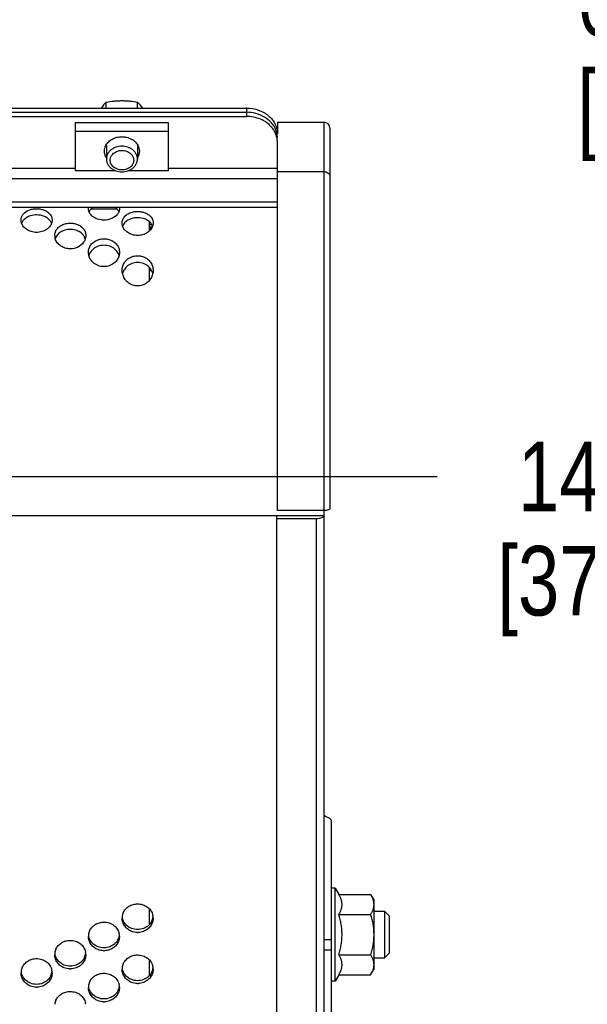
# Model space of a CAD drawing. Header units: inches. Extents: x 0 to 34, y 0 to 22.
# Tile 50 of 175: x 15.8 to 16.9, y 5.9 to 7.9. Entities that reach past the tile are written whole.
import ezdxf

# ---------------------------------------------------------------- set-up
doc = ezdxf.new("R2010")
doc.units = ezdxf.units.IN
doc.header["$LTSCALE"] = 1.87
doc.header["$MEASUREMENT"] = 0
doc.layers.get('0').update_dxf_attribs({"linetype": 'CONTINUOUS'})
for name, color, linetype in [('02___PRT_ALL_AXES', 7, 'CONTINUOUS'), ('3_ALL_AXES', 7, 'CONTINUOUS'), ('7_ALL_FEATURES', 7, 'CONTINUOUS'), ('94_3D_NOTES', 7, 'CONTINUOUS'), ('LAYER_FEATURE', 7, 'CONTINUOUS')]:
    doc.layers.add(name, color=color, linetype=linetype)
doc.styles.get("Standard").update_dxf_attribs({"font": 'txt', "width": 0.8})
doc.dimstyles.new('DIMSTYLE_2', dxfattribs={"dimtxt": 0.14, "dimasz": 0.156, "dimexe": 0.125, "dimexo": 0.0625, "dimgap": 0.07, "dimtad": 0, "dimtih": 1, "dimtoh": 1, "dimlfac": 4, "dimzin": 4, "dimdsep": 46, "dimtxsty": 'Standard', "dimblk": '_FILLED', "dimblk1": '_FILLED', "dimblk2": '_FILLED', "dimcen": 0.09, "dimadec": 0, "dimazin": 0, "dimtp": 0.001, "dimtm": 0.001, "dimtfac": 1, "dimtofl": 0, "dimtmove": 0, "dimatfit": 3, "dimldrblk": '_FILLED', "dimfxl": 0, "dimtolj": 1, "dimtzin": 4, "dimarcsym": 0})
doc.dimstyles.get("Standard").update_dxf_attribs({"dimtxt": 0.14, "dimasz": 0.156, "dimexe": 0.125, "dimexo": 0.0625, "dimgap": 0.09, "dimtad": 0, "dimtih": 1, "dimtoh": 1, "dimdec": 3, "dimzin": 4, "dimdsep": 46, "dimtxsty": 'Standard', "dimblk": '_FILLED', "dimblk1": '_FILLED', "dimblk2": '_FILLED', "dimcen": 0.09, "dimadec": 0, "dimazin": 0, "dimtol": 1, "dimtp": 0.001, "dimtm": 0.001, "dimtfac": 1, "dimtdec": 3, "dimtofl": 0, "dimtmove": 0, "dimatfit": 3, "dimldrblk": '_FILLED', "dimfxl": 0, "dimtolj": 1, "dimtzin": 4, "dimarcsym": 0})

# ---------------------------------------------------------------- blocks, each defined once
blk = doc.blocks.new('_FILLED')
at = {"color": 0, "linetype": 'ByBlock'}
blk.add_solid([(0, 0), (-1, 0.2), (-1, -0.2)], dxfattribs=at)
blk = doc.blocks.new('*D9')
at = {"color": 2, "linetype": 'Continuous'}
for p, q in [((15.5478, 8.8144), (15.5478, 7.8131)), ((14.0482, 7.9381), (14.798, 7.9381)), ((15.5478, 7.9381), (14.798, 7.9381)), ((14.798, 7.9381), (16.8126, 7.9381))]:
    blk.add_line(p, q, dxfattribs=at)
at = {"color": 2, "linetype": 'Continuous', "xscale": 0.156, "yscale": 0.156, "zscale": 0.156, "rotation": 180}
blk.add_blockref('_FILLED', (14.0482, 7.9381), dxfattribs=at)
at = {"color": 2, "linetype": 'Continuous', "xscale": 0.156, "yscale": 0.156, "zscale": 0.156}
blk.add_blockref('_FILLED', (15.5478, 7.9381), dxfattribs=at)
at = {"color": 2, "linetype": 'Continuous', "insert": (16.8826, 8.0081), "char_height": 0.14, "width": 0.784, "attachment_point": 1, "line_spacing_factor": 0.9}
blk.add_mtext('6.00\\P[152,4]', dxfattribs=at)
blk = doc.blocks.new('*D10')
at = {"color": 6, "linetype": 'Continuous'}
for p, q in [((17.7062, 4.5795), (17.7062, 7.1058)), ((14.0482, 6.9808), (16.6005, 6.9808)), ((17.7062, 6.9808), (17.5245, 6.9808))]:
    blk.add_line(p, q, dxfattribs=at)
at = {"color": 6, "linetype": 'Continuous', "xscale": 0.156, "yscale": 0.156, "zscale": 0.156, "rotation": 180}
blk.add_blockref('_FILLED', (14.0482, 6.9808), dxfattribs=at)
at = {"color": 6, "linetype": 'Continuous', "xscale": 0.156, "yscale": 0.156, "zscale": 0.156}
blk.add_blockref('_FILLED', (17.7062, 6.9808), dxfattribs=at)
at = {"color": 6, "linetype": 'Continuous', "insert": (16.9505, 7.0508), "char_height": 0.14, "width": 0.784, "attachment_point": 2, "line_spacing_factor": 0.9}
blk.add_mtext('14.63\\P[371,7]', dxfattribs=at)

msp = doc.modelspace()

# ---------------------------------------------------------------- linework, layer by layer
at = {"color": 7, "linetype": 'Continuous'}
for p, q in [((15.872616, 7.692603), (15.872616, 7.59648)), ((16.060116, 7.692603), (15.872616, 7.692603)), ((16.060116, 7.59648), (16.060116, 7.692603)), ((16.060116, 7.675024), (15.872616, 7.675024)), ((15.872616, 7.59648), (15.95343, 7.59648)), ((15.979302, 7.59648), (16.060116, 7.59648)), ((15.653515, 6.901954), (16.277967, 6.901954))]:
    msp.add_line(p, q, dxfattribs=at)
msp.add_arc((15.958928, 7.637261), 0.028045, 208.693086, 216.297528, dxfattribs=at)
for points, knots in [([(15.934327, 7.647707), (15.93574, 7.650293), (15.939537, 7.655156), (15.947231, 7.660609), (15.956415, 7.66403), (15.963034, 7.664818), (15.966366, 7.664818)], [0, 0, 0, 0, 0.23293485, 0.47880286, 0.73658904, 1, 1, 1, 1]), ([(15.966366, 7.664818), (15.969698, 7.664818), (15.976317, 7.66403), (15.985501, 7.660609), (15.993195, 7.655156), (15.996992, 7.650293), (15.998405, 7.647707)], [0, 0, 0, 0, 0.26341096, 0.52119714, 0.76706515, 1, 1, 1, 1]), ([(15.931213, 7.635752), (15.931213, 7.637807), (15.931746, 7.641976), (15.933322, 7.645868), (15.934327, 7.647707)], [0, 0, 0, 0, 0.49508453, 1, 1, 1, 1]), ([(15.934327, 7.623796), (15.933322, 7.625636), (15.931746, 7.629527), (15.931213, 7.633697), (15.931213, 7.635752)], [0, 0, 0, 0, 0.50491547, 1, 1, 1, 1]), ([(15.998405, 7.647707), (15.99941, 7.645868), (16.000985, 7.641976), (16.001519, 7.637807), (16.001519, 7.635752)], [0, 0, 0, 0, 0.50491547, 1, 1, 1, 1]), ([(16.001519, 7.635752), (16.001519, 7.633697), (16.000985, 7.629527), (15.99941, 7.625636), (15.998405, 7.623796)], [0, 0, 0, 0, 0.49508453, 1, 1, 1, 1])]:
    msp.add_open_spline(points, degree=3, knots=knots, dxfattribs=at)
at = {"layer": '02___PRT_ALL_AXES', "color": 7, "linetype": 'Continuous'}
msp.add_line((16.021224, 7.488225), (16.025922, 7.488225), dxfattribs=at)
at = {"layer": '3_ALL_AXES', "color": 7, "linetype": 'Continuous'}
for p, q in [((15.934792, 7.722417), (15.934792, 7.734655)), ((15.99794, 7.722417), (15.99794, 7.734655)), ((15.935116, 7.647413), (15.935116, 7.619905)), ((15.997616, 7.647413), (15.997616, 7.619905)), ((16.395467, 6.151986), (16.387967, 6.151986)), ((16.395467, 5.964486), (16.395467, 6.151986)), ((16.395467, 6.151986), (16.402927, 6.139065)), ((16.402927, 6.139065), (16.466715, 6.139065)), ((16.466715, 6.139065), (16.472967, 6.128236)), ((16.472967, 6.128235), (16.472967, 5.988236)), ((16.402927, 6.09865), (16.466715, 6.09865)), ((16.472967, 6.105111), (16.494842, 6.105111)), ((16.402927, 6.017821), (16.466715, 6.017821)), ((16.472967, 6.011361), (16.494842, 6.011361)), ((16.466715, 5.977407), (16.472967, 5.988236)), ((16.402927, 5.977407), (16.395467, 5.964486)), ((16.402927, 5.977407), (16.466715, 5.977407)), ((16.395467, 5.964486), (16.387967, 5.964486))]:
    msp.add_line(p, q, dxfattribs=at)
for centre, radius, start, end in [((16.082123, 7.601368), 0.198675, 137.865235, 142.45557), ((15.850608, 7.601368), 0.198675, 37.544645, 42.134766), ((15.918937, 7.505264), 0.020533, 140.050746, 141.935697), ((15.853236, 7.465789), 0.022018, 180.052874, 192.189477), ((15.854139, 7.46598), 0.022941, 192.178533, 197.311471), ((16.000188, 7.381948), 0.029033, 24.202117, 47.826435), ((15.998217, 7.39602), 0.031533, 193.377715, 203.932275), ((15.995636, 7.382035), 0.028897, 155.982092, 166.137937), ((15.997719, 7.39602), 0.031531, 336.15889, 346.574001), ((16.000293, 7.382033), 0.028902, 13.810666, 24.13347), ((15.993212, 6.09132), 0.026495, 173.600346, 179.988185), ((15.993836, 6.091229), 0.027126, 155.794066, 173.557817), ((16.002098, 6.097229), 0.027126, 335.794066, 353.557817), ((16.002338, 6.091276), 0.026881, 6.400399, 12.256382), ((16.002722, 6.09132), 0.026495, 0.011815, 6.399654), ((15.925462, 6.054572), 0.026495, 173.600346, 179.988185), ((15.926086, 6.054482), 0.027126, 155.794066, 173.557817), ((15.934348, 6.060481), 0.027126, 335.794066, 353.557817), ((15.934588, 6.054529), 0.026881, 6.400399, 12.256382), ((15.934972, 6.054572), 0.026495, 0.011815, 6.399654), ((15.997966, 6.095735), 0.033222, 268.209982, 271.790018), ((15.858336, 6.017734), 0.027126, 155.794066, 173.557817), ((15.857712, 6.017824), 0.026495, 173.600346, 179.988185), ((15.866598, 6.023733), 0.027126, 335.794066, 353.557817), ((15.866838, 6.017781), 0.026881, 6.400399, 12.256382), ((15.867222, 6.017824), 0.026495, 0.011815, 6.399654), ((15.930216, 6.058987), 0.033222, 268.209982, 271.790018), ((15.790586, 5.980986), 0.027126, 155.794066, 173.557817), ((15.862466, 6.022239), 0.033222, 268.209982, 271.790018), ((15.993212, 5.988426), 0.026495, 173.600346, 179.988185), ((15.993836, 5.988336), 0.027126, 155.794066, 173.557817), ((16.002098, 5.994335), 0.027126, 335.794066, 353.557817), ((16.002338, 5.988383), 0.026881, 6.400399, 12.256382), ((16.002722, 5.988426), 0.026495, 0.011815, 6.399654), ((15.789962, 5.981077), 0.026495, 173.600346, 179.988185), ((15.798848, 5.986985), 0.027126, 335.794066, 353.557817), ((15.799088, 5.981033), 0.026881, 6.400399, 12.256382), ((15.799472, 5.981077), 0.026495, 0.011815, 6.399654), ((15.794718, 5.985492), 0.033222, 268.209982, 271.790018), ((15.925462, 5.951678), 0.026495, 173.600346, 179.988185), ((15.926086, 5.951588), 0.027126, 155.794066, 173.557817), ((15.934348, 5.957587), 0.027126, 335.794066, 353.557817), ((15.934588, 5.951635), 0.026881, 6.400399, 12.256382), ((15.934972, 5.951678), 0.026495, 0.011815, 6.399654), ((15.997968, 5.992841), 0.033222, 268.209982, 271.790018), ((15.858336, 5.91484), 0.027126, 155.794066, 173.557817), ((15.866838, 5.914887), 0.026881, 6.400399, 12.256382), ((15.930216, 5.956094), 0.033222, 268.209982, 271.790018)]:
    msp.add_arc(centre, radius, start, end, dxfattribs=at)
for points, knots in [([(15.934792, 7.734655), (15.939972, 7.735496), (15.947818, 7.736536), (15.958369, 7.737275), (15.963697, 7.737402), (15.966366, 7.737402)], [0, 0, 0, 0, 0.49630663, 0.74758295, 1, 1, 1, 1]), ([(15.966366, 7.737402), (15.969035, 7.737402), (15.974362, 7.737275), (15.984914, 7.736536), (15.992759, 7.735496), (15.99794, 7.734655)], [0, 0, 0, 0, 0.25241707, 0.50369339, 1, 1, 1, 1]), ([(15.966366, 7.645742), (15.964327, 7.645742), (15.960265, 7.645414), (15.954396, 7.643951), (15.948974, 7.64157), (15.944208, 7.638359), (15.940901, 7.635053), (15.938774, 7.632124), (15.937457, 7.629826), (15.936419, 7.627432), (15.935669, 7.624965), (15.935217, 7.622448), (15.935116, 7.620751), (15.935116, 7.619905)], [0, 0, 0, 0, 0.13626706, 0.27089924, 0.40248538, 0.52996925, 0.6528614, 0.71269995, 0.77152446, 0.82947229, 0.88672178, 0.94348565, 1, 1, 1, 1]), ([(15.966366, 7.597834), (15.964816, 7.597834), (15.96173, 7.598083), (15.957269, 7.599195), (15.953148, 7.601004), (15.949526, 7.603444), (15.947013, 7.605958), (15.945396, 7.608184), (15.944395, 7.60993), (15.943606, 7.611749), (15.943037, 7.613625), (15.942692, 7.615538), (15.942578, 7.61747), (15.942692, 7.619402), (15.943037, 7.621315), (15.943606, 7.62319), (15.944395, 7.625009), (15.945396, 7.626755), (15.947013, 7.628982), (15.949526, 7.631495), (15.953148, 7.633935), (15.957269, 7.635744), (15.96173, 7.636856), (15.964816, 7.637105), (15.966366, 7.637105)], [0, 0, 0, 0, 0.06813265, 0.13544985, 0.20124285, 0.26498462, 0.32643061, 0.35635015, 0.38576216, 0.41473622, 0.44336089, 0.47174283, 0.5, 0.52825717, 0.55663911, 0.58526378, 0.61423784, 0.64364985, 0.67356939, 0.73501538, 0.79875715, 0.86455015, 0.93186735, 1, 1, 1, 1]), ([(15.997616, 7.619905), (15.997616, 7.620751), (15.997515, 7.622448), (15.997062, 7.624965), (15.996313, 7.627432), (15.995275, 7.629826), (15.993958, 7.632124), (15.99183, 7.635053), (15.988524, 7.638359), (15.983757, 7.64157), (15.978335, 7.643951), (15.972466, 7.645414), (15.968405, 7.645742), (15.966366, 7.645742)], [0, 0, 0, 0, 0.05651435, 0.11327822, 0.17052771, 0.22847554, 0.28730005, 0.3471386, 0.47003075, 0.59751462, 0.72910076, 0.86373294, 1, 1, 1, 1]), ([(15.966366, 7.637105), (15.967915, 7.637105), (15.971002, 7.636856), (15.975463, 7.635744), (15.979583, 7.633935), (15.983206, 7.631495), (15.985719, 7.628982), (15.987336, 7.626755), (15.988336, 7.625009), (15.989126, 7.62319), (15.989695, 7.621315), (15.990039, 7.619402), (15.990154, 7.61747), (15.990039, 7.615538), (15.989695, 7.613625), (15.989126, 7.611749), (15.988336, 7.60993), (15.987336, 7.608184), (15.985719, 7.605958), (15.983206, 7.603444), (15.979583, 7.601004), (15.975463, 7.599195), (15.971002, 7.598083), (15.967915, 7.597834), (15.966366, 7.597834)], [0, 0, 0, 0, 0.06813265, 0.13544985, 0.20124285, 0.26498462, 0.32643061, 0.35635015, 0.38576216, 0.41473622, 0.44336089, 0.47174283, 0.5, 0.52825717, 0.55663911, 0.58526378, 0.61423784, 0.64364985, 0.67356939, 0.73501538, 0.79875715, 0.86455015, 0.93186735, 1, 1, 1, 1]), ([(15.935116, 7.619905), (15.935116, 7.61906), (15.935217, 7.617363), (15.935669, 7.614846), (15.936419, 7.612379), (15.937457, 7.609985), (15.938774, 7.607687), (15.940901, 7.604758), (15.944208, 7.601451), (15.948974, 7.59824), (15.954396, 7.59586), (15.960265, 7.594397), (15.964327, 7.594069), (15.966366, 7.594069)], [0, 0, 0, 0, 0.05651435, 0.11327822, 0.17052771, 0.22847554, 0.28730005, 0.3471386, 0.47003075, 0.59751462, 0.72910076, 0.86373294, 1, 1, 1, 1]), ([(15.966366, 7.594069), (15.968405, 7.594069), (15.972466, 7.594397), (15.978335, 7.59586), (15.983757, 7.59824), (15.988524, 7.601451), (15.99183, 7.604758), (15.993958, 7.607687), (15.995275, 7.609985), (15.996313, 7.612379), (15.997062, 7.614846), (15.997515, 7.617363), (15.997616, 7.61906), (15.997616, 7.619905)], [0, 0, 0, 0, 0.13626706, 0.27089924, 0.40248538, 0.52996925, 0.6528614, 0.71269995, 0.77152446, 0.82947229, 0.88672178, 0.94348565, 1, 1, 1, 1]), ([(15.767718, 7.508613), (15.77062, 7.51229), (15.77702, 7.516595), (15.786653, 7.519383), (15.792006, 7.519886), (15.794717, 7.519886)], [0, 0, 0, 0, 0.46770109, 0.7293862, 1, 1, 1, 1]), ([(15.794717, 7.519886), (15.795615, 7.519886), (15.79918, 7.519774), (15.802733, 7.519227), (15.805316, 7.518559)], [0, 0, 0, 0, 0.25187566, 1, 1, 1, 1]), ([(15.805316, 7.518559), (15.808248, 7.517802), (15.813731, 7.515701), (15.820517, 7.510662), (15.824948, 7.504165), (15.825966, 7.499187), (15.825966, 7.496791)], [0, 0, 0, 0, 0.28237709, 0.54089321, 0.77655971, 1, 1, 1, 1]), ([(15.902771, 7.517923), (15.902507, 7.517585), (15.901515, 7.516233), (15.9007, 7.51475), (15.900222, 7.513599)], [0, 0, 0, 0, 0.25627184, 1, 1, 1, 1]), ([(15.908274, 7.522959), (15.907786, 7.52263), (15.905946, 7.521303), (15.904275, 7.519736), (15.903197, 7.518448)], [0, 0, 0, 0, 0.25951656, 1, 1, 1, 1]), ([(15.957286, 7.51839), (15.956933, 7.518814), (15.955399, 7.520517), (15.953609, 7.521981), (15.952169, 7.522953)], [0, 0, 0, 0, 0.24116062, 1, 1, 1, 1]), ([(15.960218, 7.513584), (15.960042, 7.514008), (15.959254, 7.515717), (15.958195, 7.517297), (15.957286, 7.51839)], [0, 0, 0, 0, 0.24409202, 1, 1, 1, 1]), ([(15.987417, 7.513057), (15.988267, 7.513279), (15.991732, 7.514059), (15.995295, 7.514392), (15.997967, 7.514392)], [0, 0, 0, 0, 0.24742585, 1, 1, 1, 1]), ([(15.997967, 7.514392), (15.998864, 7.514392), (16.002426, 7.514278), (16.005977, 7.513723), (16.008556, 7.513046)], [0, 0, 0, 0, 0.25182056, 1, 1, 1, 1]), ([(15.763468, 7.496795), (15.763468, 7.498876), (15.764221, 7.503156), (15.766377, 7.506913), (15.767718, 7.508613)], [0, 0, 0, 0, 0.49012261, 1, 1, 1, 1]), ([(15.764625, 7.4903), (15.764434, 7.490828), (15.763771, 7.492932), (15.763468, 7.495151), (15.763468, 7.496795)], [0, 0, 0, 0, 0.25461303, 1, 1, 1, 1]), ([(15.774746, 7.502042), (15.772425, 7.500633), (15.768298, 7.497322), (15.765494, 7.492783), (15.764628, 7.490451)], [0, 0, 0, 0, 0.52185926, 1, 1, 1, 1]), ([(15.794717, 7.50727), (15.792915, 7.50727), (15.786005, 7.50684), (15.779126, 7.504702), (15.774746, 7.502042)], [0, 0, 0, 0, 0.26011295, 1, 1, 1, 1]), ([(15.814777, 7.501988), (15.813361, 7.502855), (15.807126, 7.506), (15.800021, 7.50727), (15.794717, 7.50727)], [0, 0, 0, 0, 0.23843691, 1, 1, 1, 1]), ([(15.824818, 7.49042), (15.823959, 7.492743), (15.821179, 7.497268), (15.817082, 7.500578), (15.814777, 7.501988)], [0, 0, 0, 0, 0.47828016, 1, 1, 1, 1]), ([(15.825966, 7.496791), (15.825966, 7.496243), (15.825867, 7.494029), (15.825366, 7.491836), (15.824798, 7.490268)], [0, 0, 0, 0, 0.24709372, 1, 1, 1, 1]), ([(15.966718, 7.490925), (15.966718, 7.493358), (15.967732, 7.498403), (15.97216, 7.505011), (15.978962, 7.510146), (15.984472, 7.512287), (15.987417, 7.513057)], [0, 0, 0, 0, 0.22468927, 0.46089719, 0.71895256, 1, 1, 1, 1]), ([(15.978009, 7.496434), (15.975666, 7.494989), (15.971502, 7.491583), (15.968705, 7.48694), (15.967847, 7.484557)], [0, 0, 0, 0, 0.52089165, 1, 1, 1, 1]), ([(15.997967, 7.501742), (15.996166, 7.501742), (15.989252, 7.501305), (15.982375, 7.499127), (15.978009, 7.496434)], [0, 0, 0, 0, 0.25988419, 1, 1, 1, 1]), ([(16.018013, 7.496379), (16.0166, 7.497258), (16.010382, 7.500445), (16.003271, 7.501742), (15.997967, 7.501742)], [0, 0, 0, 0, 0.23883932, 1, 1, 1, 1]), ([(16.008556, 7.513046), (16.009412, 7.512822), (16.012697, 7.511838), (16.015854, 7.510398), (16.018019, 7.509061)], [0, 0, 0, 0, 0.25808447, 1, 1, 1, 1]), ([(16.028098, 7.484524), (16.027248, 7.486899), (16.024475, 7.491529), (16.020341, 7.494933), (16.018013, 7.496379)], [0, 0, 0, 0, 0.47924259, 1, 1, 1, 1]), ([(16.018019, 7.509061), (16.021302, 7.507034), (16.025658, 7.503019), (16.028715, 7.496211), (16.029216, 7.492663), (16.029216, 7.490921)], [0, 0, 0, 0, 0.52251894, 0.76408879, 1, 1, 1, 1]), ([(15.774776, 7.477947), (15.772433, 7.479506), (15.768308, 7.483119), (15.7655, 7.48787), (15.764625, 7.4903)], [0, 0, 0, 0, 0.52141318, 1, 1, 1, 1]), ([(15.794717, 7.472131), (15.791132, 7.472131), (15.784098, 7.473113), (15.777617, 7.476056), (15.774776, 7.477947)], [0, 0, 0, 0, 0.51222501, 1, 1, 1, 1]), ([(15.814596, 7.477905), (15.811759, 7.476027), (15.805297, 7.473106), (15.798288, 7.472131), (15.794717, 7.472131)], [0, 0, 0, 0, 0.48785783, 1, 1, 1, 1]), ([(15.824798, 7.490268), (15.823916, 7.487834), (15.821092, 7.483076), (15.816948, 7.479463), (15.814596, 7.477905)], [0, 0, 0, 0, 0.47852231, 1, 1, 1, 1]), ([(15.831218, 7.465769), (15.831218, 7.468347), (15.832203, 7.473653), (15.836571, 7.480707), (15.843386, 7.486252), (15.848978, 7.488582), (15.851962, 7.48941)], [0, 0, 0, 0, 0.22963745, 0.46800235, 0.72416808, 1, 1, 1, 1]), ([(15.862467, 7.478004), (15.858897, 7.478004), (15.851899, 7.477076), (15.845409, 7.474227), (15.842571, 7.472365)], [0, 0, 0, 0, 0.51263902, 1, 1, 1, 1]), ([(15.851962, 7.48941), (15.852807, 7.489645), (15.85625, 7.49047), (15.859805, 7.490824), (15.862467, 7.490824)], [0, 0, 0, 0, 0.24780219, 1, 1, 1, 1]), ([(15.862467, 7.490824), (15.86336, 7.490824), (15.86691, 7.490704), (15.870445, 7.490114), (15.873005, 7.489401)], [0, 0, 0, 0, 0.25159307, 1, 1, 1, 1]), ([(15.882443, 7.472312), (15.879599, 7.474191), (15.873085, 7.477068), (15.866054, 7.478004), (15.862467, 7.478004)], [0, 0, 0, 0, 0.48725558, 1, 1, 1, 1]), ([(15.873005, 7.489401), (15.875986, 7.48857), (15.88157, 7.486238), (15.888375, 7.480692), (15.892735, 7.473642), (15.893716, 7.46834), (15.893716, 7.465764)], [0, 0, 0, 0, 0.27582355, 0.53195941, 0.7703302, 1, 1, 1, 1]), ([(15.967845, 7.48441), (15.967659, 7.48494), (15.967012, 7.487054), (15.966718, 7.489277), (15.966718, 7.490925)], [0, 0, 0, 0, 0.25430301, 1, 1, 1, 1]), ([(15.978047, 7.471761), (15.97568, 7.473359), (15.971517, 7.477069), (15.968714, 7.481927), (15.967845, 7.48441)], [0, 0, 0, 0, 0.52056082, 1, 1, 1, 1]), ([(16.028078, 7.484377), (16.027203, 7.48189), (16.024383, 7.477026), (16.020203, 7.473317), (16.017826, 7.471721)], [0, 0, 0, 0, 0.4793805, 1, 1, 1, 1]), ([(16.029216, 7.490921), (16.029216, 7.490372), (16.02912, 7.488152), (16.028632, 7.485953), (16.028078, 7.484377)], [0, 0, 0, 0, 0.24728991, 1, 1, 1, 1]), ([(15.842571, 7.472365), (15.840133, 7.470765), (15.835824, 7.466958), (15.833064, 7.461878), (15.832236, 7.459283)], [0, 0, 0, 0, 0.51705139, 1, 1, 1, 1]), ([(15.862467, 7.439039), (15.858992, 7.439039), (15.852128, 7.440053), (15.843009, 7.444393), (15.836018, 7.450895), (15.833105, 7.456366), (15.832237, 7.459153)], [0, 0, 0, 0, 0.2699972, 0.52978267, 0.7732108, 1, 1, 1, 1]), ([(15.89271, 7.459245), (15.89189, 7.461834), (15.889151, 7.466902), (15.884868, 7.47071), (15.882443, 7.472312)], [0, 0, 0, 0, 0.48305788, 1, 1, 1, 1]), ([(15.892685, 7.459115), (15.892499, 7.458522), (15.891645, 7.456133), (15.890415, 7.453883), (15.889322, 7.452313)], [0, 0, 0, 0, 0.24531245, 1, 1, 1, 1]), ([(15.893716, 7.465764), (15.893716, 7.465207), (15.893629, 7.462959), (15.89319, 7.460728), (15.892685, 7.459115)], [0, 0, 0, 0, 0.24795574, 1, 1, 1, 1]), ([(15.898967, 7.43214), (15.898967, 7.434813), (15.899849, 7.440265), (15.903851, 7.447685), (15.910248, 7.453724), (15.915642, 7.456401), (15.918532, 7.457384)], [0, 0, 0, 0, 0.23582969, 0.47704533, 0.73073531, 1, 1, 1, 1]), ([(15.918532, 7.457384), (15.919461, 7.4577), (15.92326, 7.458811), (15.927241, 7.459296), (15.930217, 7.459296)], [0, 0, 0, 0, 0.24783154, 1, 1, 1, 1]), ([(15.930217, 7.459296), (15.931215, 7.459296), (15.935177, 7.459131), (15.939116, 7.458334), (15.941924, 7.457376)], [0, 0, 0, 0, 0.25164984, 1, 1, 1, 1]), ([(15.941924, 7.457376), (15.944811, 7.456392), (15.9502, 7.453714), (15.95659, 7.447676), (15.960586, 7.44026), (15.961467, 7.434812), (15.961467, 7.43214)], [0, 0, 0, 0, 0.26925241, 0.5229303, 0.76414938, 1, 1, 1, 1]), ([(15.997967, 7.465868), (15.994384, 7.465868), (15.987347, 7.466866), (15.98088, 7.46985), (15.978047, 7.471761)], [0, 0, 0, 0, 0.51182072, 1, 1, 1, 1]), ([(16.017826, 7.471721), (16.014999, 7.469822), (16.00855, 7.466859), (16.001537, 7.465868), (15.997967, 7.465868)], [0, 0, 0, 0, 0.48825528, 1, 1, 1, 1]), ([(15.889322, 7.452313), (15.886512, 7.448273), (15.878245, 7.441398), (15.86782, 7.439039), (15.862467, 7.439039)], [0, 0, 0, 0, 0.47900157, 1, 1, 1, 1]), ([(15.908374, 7.43855), (15.906344, 7.436831), (15.90281, 7.432884), (15.900604, 7.428058), (15.899912, 7.425599)], [0, 0, 0, 0, 0.51017358, 1, 1, 1, 1]), ([(15.930217, 7.446187), (15.926199, 7.446187), (15.918308, 7.444907), (15.911285, 7.441015), (15.908374, 7.43855)], [0, 0, 0, 0, 0.51305299, 1, 1, 1, 1]), ([(15.952073, 7.43854), (15.949162, 7.441007), (15.942135, 7.444905), (15.934238, 7.446187), (15.930217, 7.446187)], [0, 0, 0, 0, 0.48692296, 1, 1, 1, 1]), ([(15.960525, 7.425587), (15.959835, 7.428046), (15.957633, 7.432872), (15.954101, 7.43682), (15.952073, 7.43854)], [0, 0, 0, 0, 0.489843, 1, 1, 1, 1]), ([(15.899878, 7.42537), (15.899728, 7.425925), (15.899202, 7.428145), (15.898967, 7.430434), (15.898967, 7.43214)], [0, 0, 0, 0, 0.25226065, 1, 1, 1, 1]), ([(15.908567, 7.411448), (15.90647, 7.413342), (15.902853, 7.417627), (15.900584, 7.422763), (15.899878, 7.42537)], [0, 0, 0, 0, 0.51129966, 1, 1, 1, 1]), ([(15.960553, 7.425358), (15.959847, 7.422758), (15.957584, 7.417636), (15.95398, 7.41336), (15.95189, 7.411469)], [0, 0, 0, 0, 0.48872646, 1, 1, 1, 1]), ([(15.961467, 7.43214), (15.961467, 7.430431), (15.961231, 7.428138), (15.960704, 7.425914), (15.960553, 7.425358)], [0, 0, 0, 0, 0.74773472, 1, 1, 1, 1]), ([(15.966717, 7.395702), (15.966717, 7.398571), (15.967569, 7.404387), (15.971495, 7.412405), (15.977897, 7.419037), (15.983422, 7.422021), (15.986387, 7.423101)], [0, 0, 0, 0, 0.24018922, 0.48360188, 0.73577124, 1, 1, 1, 1]), ([(15.986387, 7.423101), (15.987305, 7.423436), (15.991057, 7.424612), (15.995013, 7.425134), (15.997967, 7.425134)], [0, 0, 0, 0, 0.24842817, 1, 1, 1, 1]), ([(15.997967, 7.425134), (15.998956, 7.425134), (16.002888, 7.424958), (16.006793, 7.424106), (16.00956, 7.423096)], [0, 0, 0, 0, 0.25128659, 1, 1, 1, 1]), ([(16.00956, 7.423096), (16.012524, 7.422015), (16.018045, 7.41903), (16.024443, 7.4124), (16.028365, 7.404385), (16.029217, 7.398571), (16.029217, 7.395703)], [0, 0, 0, 0, 0.26422442, 0.51638596, 0.75979697, 1, 1, 1, 1]), ([(15.930217, 7.403183), (15.92621, 7.403183), (15.918283, 7.404654), (15.911424, 7.408869), (15.908567, 7.411448)], [0, 0, 0, 0, 0.51009871, 1, 1, 1, 1]), ([(15.95189, 7.411469), (15.949032, 7.408884), (15.942167, 7.404658), (15.93423, 7.403183), (15.930217, 7.403183)], [0, 0, 0, 0, 0.48988171, 1, 1, 1, 1]), ([(15.967539, 7.388724), (15.967403, 7.389298), (15.966927, 7.391595), (15.966717, 7.393947), (15.966717, 7.395702)], [0, 0, 0, 0, 0.25158432, 1, 1, 1, 1]), ([(15.976259, 7.403469), (15.975503, 7.402783), (15.972683, 7.399943), (15.970455, 7.396517), (15.969241, 7.393796)], [0, 0, 0, 0, 0.25521836, 1, 1, 1, 1]), ([(15.997967, 7.411639), (15.993953, 7.411639), (15.986018, 7.410232), (15.979109, 7.406057), (15.976259, 7.403469)], [0, 0, 0, 0, 0.51045568, 1, 1, 1, 1]), ([(16.01968, 7.403465), (16.01683, 7.406054), (16.009919, 7.410231), (16.001982, 7.411639), (15.997967, 7.411639)], [0, 0, 0, 0, 0.48953428, 1, 1, 1, 1]), ([(16.029217, 7.395703), (16.029217, 7.393941), (16.029005, 7.39158), (16.028526, 7.389275), (16.028389, 7.388699)], [0, 0, 0, 0, 0.74840803, 1, 1, 1, 1]), ([(15.997967, 7.364276), (15.994838, 7.364276), (15.988599, 7.365272), (15.980277, 7.369418), (15.973665, 7.375558), (15.970559, 7.380603), (15.969395, 7.383229)], [0, 0, 0, 0, 0.25985844, 0.51474525, 0.76149126, 1, 1, 1, 1]), ([(16.02656, 7.383275), (16.025398, 7.380644), (16.022295, 7.375588), (16.015681, 7.369432), (16.007348, 7.365275), (16.001101, 7.364276), (15.997967, 7.364276)], [0, 0, 0, 0, 0.23848031, 0.48521676, 0.7401164, 1, 1, 1, 1]), ([(16.402927, 6.09865), (16.40386, 6.100265), (16.405572, 6.103515), (16.407267, 6.107748), (16.408248, 6.111164), (16.408781, 6.11372), (16.409106, 6.116286), (16.409216, 6.118857), (16.409106, 6.121429), (16.408781, 6.123995), (16.408248, 6.126551), (16.407267, 6.129967), (16.405572, 6.1342), (16.40386, 6.137449), (16.402927, 6.139065)], [0, 0, 0, 0, 0.13077257, 0.25715222, 0.31885622, 0.37973932, 0.44002649, 0.50000002, 0.55997356, 0.62026073, 0.68114384, 0.74284784, 0.86922749, 1, 1, 1, 1]), ([(16.466715, 6.139065), (16.467647, 6.137449), (16.46936, 6.1342), (16.471055, 6.129967), (16.472035, 6.126551), (16.472569, 6.123995), (16.472894, 6.121429), (16.472967, 6.119713), (16.472967, 6.118857)], [0, 0, 0, 0, 0.26154511, 0.51430475, 0.63771226, 0.75947724, 0.8800568, 1, 1, 1, 1]), ([(15.969096, 6.102351), (15.970278, 6.104982), (15.973533, 6.109952), (15.980438, 6.115682), (15.988819, 6.119307), (15.994917, 6.120138), (15.997967, 6.120138)], [0, 0, 0, 0, 0.24229205, 0.49020444, 0.74374268, 1, 1, 1, 1]), ([(15.997967, 6.120138), (16.001517, 6.120138), (16.008612, 6.119016), (16.018052, 6.114135), (16.025212, 6.106576), (16.027903, 6.100225), (16.028607, 6.096983)], [0, 0, 0, 0, 0.25789653, 0.51178362, 0.75891818, 1, 1, 1, 1]), ([(16.472967, 6.118857), (16.472967, 6.118002), (16.472894, 6.116286), (16.472569, 6.11372), (16.472035, 6.111164), (16.471055, 6.107748), (16.46936, 6.103515), (16.467647, 6.100265), (16.466715, 6.09865)], [0, 0, 0, 0, 0.1199432, 0.24052278, 0.36228776, 0.48569527, 0.7384549, 1, 1, 1, 1]), ([(15.986008, 6.064706), (15.983208, 6.065773), (15.977933, 6.068667), (15.971668, 6.075005), (15.967643, 6.082774), (15.966717, 6.088501), (15.966717, 6.091325)], [0, 0, 0, 0, 0.258048, 0.51018103, 0.75679831, 1, 1, 1, 1]), ([(15.97587, 6.076759), (15.973739, 6.078725), (15.97006, 6.083255), (15.96793, 6.0887), (15.967327, 6.091475)], [0, 0, 0, 0, 0.5051078, 1, 1, 1, 1]), ([(16.029217, 6.091325), (16.029217, 6.088501), (16.028291, 6.082774), (16.024266, 6.075005), (16.018001, 6.068667), (16.012726, 6.065773), (16.009926, 6.064706)], [0, 0, 0, 0, 0.24320169, 0.48981897, 0.741952, 1, 1, 1, 1]), ([(16.402927, 6.017821), (16.403875, 6.021106), (16.405612, 6.027723), (16.407615, 6.037789), (16.408887, 6.047977), (16.409325, 6.058236), (16.408887, 6.068494), (16.407615, 6.078682), (16.405612, 6.088748), (16.403875, 6.095365), (16.402927, 6.09865)], [0, 0, 0, 0, 0.12500588, 0.25000734, 0.37500505, 0.50000001, 0.62499497, 0.74999268, 0.87499413, 1, 1, 1, 1]), ([(16.466715, 6.09865), (16.467663, 6.095365), (16.4694, 6.088748), (16.471403, 6.078682), (16.472675, 6.068495), (16.472967, 6.061654), (16.472967, 6.058236)], [0, 0, 0, 0, 0.25001172, 0.50001501, 0.75000862, 1, 1, 1, 1]), ([(15.901346, 6.065604), (15.902528, 6.068234), (15.905783, 6.073204), (15.912688, 6.078934), (15.921069, 6.082559), (15.927167, 6.08339), (15.930217, 6.08339)], [0, 0, 0, 0, 0.24229205, 0.49020444, 0.74374268, 1, 1, 1, 1]), ([(15.930217, 6.08339), (15.933767, 6.08339), (15.940862, 6.082269), (15.950302, 6.077388), (15.957462, 6.069828), (15.960153, 6.063478), (15.960857, 6.060235)], [0, 0, 0, 0, 0.25789653, 0.51178362, 0.75891818, 1, 1, 1, 1]), ([(15.986008, 6.070513), (15.985065, 6.070873), (15.981412, 6.072464), (15.978056, 6.074743), (15.97587, 6.076759)], [0, 0, 0, 0, 0.25334603, 1, 1, 1, 1]), ([(16.020064, 6.076759), (16.019339, 6.07609), (16.01628, 6.073535), (16.012726, 6.07158), (16.009926, 6.070513)], [0, 0, 0, 0, 0.2477085, 1, 1, 1, 1]), ([(16.026838, 6.086107), (16.026446, 6.085233), (16.024678, 6.081794), (16.022199, 6.078729), (16.020064, 6.076759)], [0, 0, 0, 0, 0.24789934, 1, 1, 1, 1]), ([(15.918258, 6.027958), (15.915458, 6.029025), (15.910183, 6.03192), (15.903918, 6.038258), (15.899893, 6.046026), (15.898967, 6.051754), (15.898967, 6.054578)], [0, 0, 0, 0, 0.258048, 0.51018103, 0.75679831, 1, 1, 1, 1]), ([(15.90812, 6.040011), (15.905989, 6.041977), (15.90231, 6.046507), (15.90018, 6.051952), (15.899577, 6.054727)], [0, 0, 0, 0, 0.5051078, 1, 1, 1, 1]), ([(15.961467, 6.054578), (15.961467, 6.051754), (15.960541, 6.046026), (15.956516, 6.038258), (15.950251, 6.03192), (15.944976, 6.029025), (15.942176, 6.027958)], [0, 0, 0, 0, 0.24320169, 0.48981897, 0.741952, 1, 1, 1, 1]), ([(15.959088, 6.049359), (15.958696, 6.048485), (15.956928, 6.045047), (15.954449, 6.041981), (15.952314, 6.040011)], [0, 0, 0, 0, 0.24789934, 1, 1, 1, 1]), ([(16.472967, 6.058236), (16.472967, 6.054817), (16.472675, 6.047976), (16.471403, 6.03779), (16.4694, 6.027723), (16.467663, 6.021106), (16.466715, 6.017821)], [0, 0, 0, 0, 0.24999139, 0.49998501, 0.74998828, 1, 1, 1, 1]), ([(15.833596, 6.028856), (15.834778, 6.031486), (15.838033, 6.036457), (15.844938, 6.042186), (15.853319, 6.045812), (15.859417, 6.046643), (15.862467, 6.046643)], [0, 0, 0, 0, 0.24229205, 0.49020444, 0.74374268, 1, 1, 1, 1]), ([(15.862467, 6.046643), (15.866017, 6.046643), (15.873112, 6.045521), (15.882552, 6.04064), (15.889712, 6.03308), (15.892403, 6.02673), (15.893107, 6.023487)], [0, 0, 0, 0, 0.25789653, 0.51178362, 0.75891818, 1, 1, 1, 1]), ([(15.918258, 6.033765), (15.917315, 6.034125), (15.913662, 6.035716), (15.910306, 6.037995), (15.90812, 6.040011)], [0, 0, 0, 0, 0.25334603, 1, 1, 1, 1]), ([(15.952314, 6.040011), (15.951589, 6.039342), (15.94853, 6.036787), (15.944976, 6.034833), (15.942176, 6.033765)], [0, 0, 0, 0, 0.2477085, 1, 1, 1, 1]), ([(15.765846, 5.992108), (15.767028, 5.994739), (15.770283, 5.999709), (15.777188, 6.005439), (15.785569, 6.009064), (15.791667, 6.009895), (15.794717, 6.009895)], [0, 0, 0, 0, 0.24229205, 0.49020444, 0.74374268, 1, 1, 1, 1]), ([(15.794717, 6.009895), (15.798267, 6.009895), (15.805362, 6.008773), (15.814802, 6.003892), (15.821962, 5.996332), (15.824653, 5.989982), (15.825357, 5.98674)], [0, 0, 0, 0, 0.25789653, 0.51178362, 0.75891818, 1, 1, 1, 1]), ([(15.850508, 5.99121), (15.847708, 5.992278), (15.842433, 5.995172), (15.836168, 6.00151), (15.832143, 6.009278), (15.831217, 6.015006), (15.831217, 6.01783)], [0, 0, 0, 0, 0.258048, 0.51018103, 0.75679831, 1, 1, 1, 1]), ([(15.84037, 6.003264), (15.838239, 6.005229), (15.83456, 6.00976), (15.83243, 6.015204), (15.831827, 6.01798)], [0, 0, 0, 0, 0.5051078, 1, 1, 1, 1]), ([(15.893717, 6.01783), (15.893717, 6.015006), (15.892791, 6.009278), (15.888766, 6.00151), (15.882501, 5.995172), (15.877226, 5.992278), (15.874426, 5.99121)], [0, 0, 0, 0, 0.24320169, 0.48981897, 0.741952, 1, 1, 1, 1]), ([(15.891338, 6.012611), (15.890946, 6.011738), (15.889178, 6.008299), (15.886699, 6.005234), (15.884564, 6.003264)], [0, 0, 0, 0, 0.24789934, 1, 1, 1, 1]), ([(15.969096, 5.999458), (15.970278, 6.002088), (15.973533, 6.007058), (15.980438, 6.012788), (15.988819, 6.016413), (15.994917, 6.017244), (15.997967, 6.017244)], [0, 0, 0, 0, 0.24229205, 0.49020444, 0.74374268, 1, 1, 1, 1]), ([(15.997967, 6.017244), (16.001517, 6.017244), (16.008612, 6.016123), (16.018052, 6.011242), (16.025212, 6.003682), (16.027903, 5.997332), (16.028607, 5.994089)], [0, 0, 0, 0, 0.25789653, 0.51178362, 0.75891818, 1, 1, 1, 1]), ([(16.402927, 5.977407), (16.40386, 5.979022), (16.405572, 5.982271), (16.407267, 5.986505), (16.408248, 5.98992), (16.408781, 5.992476), (16.409106, 5.995042), (16.409216, 5.997614), (16.409106, 6.000185), (16.408781, 6.002751), (16.408248, 6.005307), (16.407267, 6.008723), (16.405572, 6.012956), (16.40386, 6.016206), (16.402927, 6.017821)], [0, 0, 0, 0, 0.13077252, 0.25715217, 0.31885618, 0.37973928, 0.44002646, 0.5, 0.55997354, 0.62026071, 0.68114381, 0.74284781, 0.86922744, 1, 1, 1, 1]), ([(16.466715, 6.017821), (16.467647, 6.016206), (16.46936, 6.012956), (16.471055, 6.008723), (16.472035, 6.005307), (16.472569, 6.002751), (16.472894, 6.000185), (16.472967, 5.998469), (16.472967, 5.997614)], [0, 0, 0, 0, 0.26154481, 0.51430434, 0.63771184, 0.75947693, 0.88005672, 1, 1, 1, 1]), ([(15.850508, 5.997018), (15.849565, 5.997377), (15.845912, 5.998968), (15.842556, 6.001247), (15.84037, 6.003264)], [0, 0, 0, 0, 0.25334603, 1, 1, 1, 1]), ([(15.884564, 6.003264), (15.883839, 6.002595), (15.88078, 6.00004), (15.877226, 5.998085), (15.874426, 5.997018)], [0, 0, 0, 0, 0.2477085, 1, 1, 1, 1]), ([(15.986008, 5.961812), (15.983208, 5.962879), (15.977933, 5.965774), (15.971668, 5.972112), (15.967643, 5.97988), (15.966717, 5.985608), (15.966717, 5.988432)], [0, 0, 0, 0, 0.258048, 0.51018103, 0.75679831, 1, 1, 1, 1]), ([(15.97587, 5.973865), (15.973739, 5.975831), (15.97006, 5.980362), (15.96793, 5.985806), (15.967327, 5.988582)], [0, 0, 0, 0, 0.5051078, 1, 1, 1, 1]), ([(16.029217, 5.988432), (16.029217, 5.985608), (16.028291, 5.97988), (16.024266, 5.972112), (16.018001, 5.965774), (16.012726, 5.962879), (16.009926, 5.961812)], [0, 0, 0, 0, 0.24320169, 0.48981897, 0.741952, 1, 1, 1, 1]), ([(16.472967, 5.997614), (16.472967, 5.996758), (16.472894, 5.995042), (16.472569, 5.992476), (16.472035, 5.98992), (16.471055, 5.986505), (16.46936, 5.982271), (16.467647, 5.979022), (16.466715, 5.977407)], [0, 0, 0, 0, 0.11994338, 0.24052344, 0.36228867, 0.48569616, 0.73845556, 1, 1, 1, 1]), ([(15.782758, 5.954463), (15.779958, 5.95553), (15.774683, 5.958424), (15.768418, 5.964762), (15.764393, 5.972531), (15.763467, 5.978258), (15.763467, 5.981082)], [0, 0, 0, 0, 0.258048, 0.51018103, 0.75679831, 1, 1, 1, 1]), ([(15.77262, 5.966516), (15.770489, 5.968482), (15.76681, 5.973012), (15.76468, 5.978456), (15.764077, 5.981232)], [0, 0, 0, 0, 0.5051078, 1, 1, 1, 1]), ([(15.825967, 5.981082), (15.825967, 5.978258), (15.825041, 5.972531), (15.821016, 5.964762), (15.814751, 5.958424), (15.809476, 5.95553), (15.806676, 5.954463)], [0, 0, 0, 0, 0.24320169, 0.48981897, 0.741952, 1, 1, 1, 1]), ([(15.823588, 5.975863), (15.823196, 5.97499), (15.821428, 5.971551), (15.818949, 5.968486), (15.816814, 5.966516)], [0, 0, 0, 0, 0.24789934, 1, 1, 1, 1]), ([(15.901346, 5.96271), (15.902528, 5.96534), (15.905783, 5.970311), (15.912688, 5.976041), (15.921069, 5.979666), (15.927167, 5.980497), (15.930217, 5.980497)], [0, 0, 0, 0, 0.24229205, 0.49020444, 0.74374268, 1, 1, 1, 1]), ([(15.930217, 5.980497), (15.933767, 5.980497), (15.940862, 5.979375), (15.950302, 5.974494), (15.957462, 5.966934), (15.960153, 5.960584), (15.960857, 5.957342)], [0, 0, 0, 0, 0.25789653, 0.51178362, 0.75891818, 1, 1, 1, 1]), ([(15.986008, 5.96762), (15.985065, 5.967979), (15.981412, 5.96957), (15.978056, 5.971849), (15.97587, 5.973865)], [0, 0, 0, 0, 0.25334603, 1, 1, 1, 1]), ([(16.020064, 5.973865), (16.019339, 5.973196), (16.01628, 5.970641), (16.012726, 5.968687), (16.009926, 5.96762)], [0, 0, 0, 0, 0.2477085, 1, 1, 1, 1]), ([(16.026838, 5.983213), (16.026446, 5.98234), (16.024678, 5.978901), (16.022199, 5.975835), (16.020064, 5.973865)], [0, 0, 0, 0, 0.24789934, 1, 1, 1, 1]), ([(15.782758, 5.96027), (15.781815, 5.96063), (15.778162, 5.962221), (15.774806, 5.9645), (15.77262, 5.966516)], [0, 0, 0, 0, 0.25334603, 1, 1, 1, 1]), ([(15.816814, 5.966516), (15.816089, 5.965847), (15.81303, 5.963292), (15.809476, 5.961337), (15.806676, 5.96027)], [0, 0, 0, 0, 0.2477085, 1, 1, 1, 1]), ([(15.918258, 5.925064), (15.915458, 5.926132), (15.910183, 5.929026), (15.903918, 5.935364), (15.899893, 5.943132), (15.898967, 5.94886), (15.898967, 5.951684)], [0, 0, 0, 0, 0.258048, 0.51018103, 0.75679831, 1, 1, 1, 1]), ([(15.90812, 5.937118), (15.905989, 5.939083), (15.90231, 5.943614), (15.90018, 5.949058), (15.899577, 5.951834)], [0, 0, 0, 0, 0.5051078, 1, 1, 1, 1]), ([(15.961467, 5.951684), (15.961467, 5.94886), (15.960541, 5.943132), (15.956516, 5.935364), (15.950251, 5.929026), (15.944976, 5.926132), (15.942176, 5.925064)], [0, 0, 0, 0, 0.24320169, 0.48981897, 0.741952, 1, 1, 1, 1]), ([(15.833596, 5.925962), (15.834778, 5.928593), (15.838033, 5.933563), (15.844938, 5.939293), (15.853319, 5.942918), (15.859417, 5.943749), (15.862467, 5.943749)], [0, 0, 0, 0, 0.24229205, 0.49020444, 0.74374268, 1, 1, 1, 1]), ([(15.862467, 5.943749), (15.866017, 5.943749), (15.873112, 5.942627), (15.882552, 5.937746), (15.889712, 5.930187), (15.892403, 5.923836), (15.893107, 5.920594)], [0, 0, 0, 0, 0.25789653, 0.51178362, 0.75891818, 1, 1, 1, 1]), ([(15.918258, 5.930872), (15.917315, 5.931231), (15.913662, 5.932822), (15.910306, 5.935101), (15.90812, 5.937118)], [0, 0, 0, 0, 0.25334603, 1, 1, 1, 1]), ([(15.952314, 5.937118), (15.951589, 5.936449), (15.94853, 5.933894), (15.944976, 5.931939), (15.942176, 5.930872)], [0, 0, 0, 0, 0.2477085, 1, 1, 1, 1]), ([(15.959088, 5.946465), (15.958696, 5.945592), (15.956928, 5.942153), (15.954449, 5.939088), (15.952314, 5.937118)], [0, 0, 0, 0, 0.24789934, 1, 1, 1, 1])]:
    msp.add_open_spline(points, degree=3, knots=knots, dxfattribs=at)
for points in [[(15.997967, 6.06832), (15.993914, 6.06832), (15.989795, 6.06907), (15.986008, 6.070513)], [(16.009926, 6.070513), (16.006139, 6.06907), (16.00202, 6.06832), (15.997967, 6.06832)], [(15.99693, 6.062529), (15.99322, 6.062644), (15.989477, 6.063383), (15.986008, 6.064706)], [(16.009926, 6.064706), (16.006457, 6.063383), (16.002714, 6.062644), (15.999004, 6.062529)], [(15.930217, 6.031572), (15.926164, 6.031572), (15.922045, 6.032322), (15.918258, 6.033765)], [(15.92918, 6.025781), (15.92547, 6.025897), (15.921727, 6.026636), (15.918258, 6.027958)], [(15.942176, 6.033765), (15.938389, 6.032322), (15.93427, 6.031572), (15.930217, 6.031572)], [(15.942176, 6.027958), (15.938707, 6.026636), (15.934964, 6.025897), (15.931254, 6.025781)], [(15.862467, 5.994825), (15.858414, 5.994825), (15.854295, 5.995574), (15.850508, 5.997018)], [(15.86143, 5.989033), (15.85772, 5.989149), (15.853977, 5.989888), (15.850508, 5.99121)], [(15.874426, 5.997018), (15.870639, 5.995574), (15.86652, 5.994825), (15.862467, 5.994825)], [(15.874426, 5.99121), (15.870957, 5.989888), (15.867214, 5.989149), (15.863504, 5.989033)], [(15.997967, 5.965426), (15.993914, 5.965426), (15.989795, 5.966176), (15.986008, 5.96762)], [(16.009926, 5.96762), (16.006139, 5.966176), (16.00202, 5.965426), (15.997967, 5.965426)], [(15.794717, 5.958077), (15.790664, 5.958077), (15.786545, 5.958826), (15.782758, 5.96027)], [(15.79368, 5.952286), (15.78997, 5.952401), (15.786227, 5.95314), (15.782758, 5.954463)], [(15.806676, 5.96027), (15.802889, 5.958826), (15.79877, 5.958077), (15.794717, 5.958077)], [(15.806676, 5.954463), (15.803207, 5.95314), (15.799464, 5.952401), (15.795754, 5.952286)], [(15.99693, 5.959635), (15.99322, 5.959751), (15.989477, 5.96049), (15.986008, 5.961812)], [(16.009926, 5.961812), (16.006457, 5.96049), (16.002714, 5.959751), (15.999004, 5.959635)], [(15.930217, 5.928679), (15.926164, 5.928679), (15.922045, 5.929428), (15.918258, 5.930872)], [(15.942176, 5.930872), (15.938389, 5.929428), (15.93427, 5.928679), (15.930217, 5.928679)], [(15.92918, 5.922887), (15.92547, 5.923003), (15.921727, 5.923742), (15.918258, 5.925064)], [(15.942176, 5.925064), (15.938707, 5.923742), (15.934964, 5.923003), (15.931254, 5.922887)]]:
    msp.add_open_spline(points, degree=3, dxfattribs=at)
at = {"layer": '7_ALL_FEATURES', "color": 7, "linetype": 'Continuous'}
for p, q in [((15.716015, 7.722417), (16.216717, 7.722417)), ((15.716015, 7.713979), (16.216717, 7.713979)), ((16.216717, 7.722417), (16.216717, 7.705541)), ((15.716015, 7.705541), (16.216717, 7.705541)), ((16.279217, 7.693986), (16.372967, 7.693986)), ((16.279217, 7.693976), (16.279217, 7.670744)), ((16.372967, 3.792713), (16.372967, 7.693986)), ((16.277016, 7.682236), (16.279217, 7.682236)), ((16.384717, 7.682233), (16.384717, 6.916185)), ((16.279217, 6.911933), (16.279217, 7.653868)), ((15.872616, 7.601121), (15.653515, 7.601121)), ((16.279217, 7.601121), (16.060116, 7.601121)), ((16.279217, 7.59451), (16.372967, 7.59451)), ((16.279217, 7.579717), (15.653515, 7.579717)), ((15.653515, 7.533531), (16.279217, 7.533531)), ((15.695934, 7.522783), (16.279217, 7.522783)), ((15.89898, 7.519919), (15.899217, 7.522783)), ((15.9049, 7.519835), (15.955524, 7.519835)), ((15.961217, 7.522783), (15.96145, 7.519914)), ((16.021224, 7.493522), (16.021224, 7.474933)), ((16.021224, 7.481432), (16.026311, 7.481432)), ((16.021224, 7.40134), (16.021224, 7.375631)), ((16.277967, 6.901954), (16.372967, 6.901954)), ((16.277967, 4.591123), (16.277967, 6.901954)), ((16.372967, 6.911933), (16.279217, 6.911933)), ((16.277967, 6.896146), (16.357967, 6.896146)), ((16.357967, 4.591123), (16.357967, 6.896146)), ((16.387967, 5.374273), (16.387967, 6.286579)), ((16.021224, 6.110099), (16.021224, 6.078359)), ((16.504217, 6.095736), (16.494842, 6.105111)), ((16.494842, 6.105111), (16.494842, 6.011361)), ((16.504217, 6.095736), (16.504217, 6.020736)), ((16.372967, 6.048616), (16.387967, 6.048616)), ((16.372967, 6.027777), (16.387967, 6.027777)), ((16.021224, 6.007205), (16.021224, 5.975466)), ((16.504217, 6.020736), (16.494842, 6.011361))]:
    msp.add_line(p, q, dxfattribs=at)
for centre, radius, start, end in [((16.216717, 7.647883), 0.074534, 89.162353, 89.999666), ((16.216717, 7.639445), 0.074534, 89.162353, 89.999666), ((16.372967, 7.682236), 0.01175, 0, 90), ((16.234598, 7.661951), 0.04465, 11.098812, 21.442775), ((16.234806, 7.653573), 0.044435, 11.073691, 21.467897), ((16.23616, 7.662266), 0.043057, 0.052204, 11.086572), ((16.23616, 7.653828), 0.043057, 0.052204, 11.086572)]:
    msp.add_arc(centre, radius, start, end, dxfattribs=at)
for points, knots in [([(16.276158, 7.678273), (16.274097, 7.683524), (16.267762, 7.693598), (16.253626, 7.705047), (16.236069, 7.712326), (16.22321, 7.713979), (16.216717, 7.713979)], [0, 0, 0, 0, 0.23101263, 0.47595185, 0.73406735, 1, 1, 1, 1]), ([(16.217806, 7.722409), (16.225791, 7.722292), (16.241477, 7.719598), (16.258698, 7.710079), (16.269116, 7.699504), (16.274865, 7.690571), (16.278407, 7.680861), (16.279217, 7.674087), (16.279217, 7.670744)], [0, 0, 0, 0, 0.27077776, 0.52922832, 0.65236576, 0.77114365, 0.88662295, 1, 1, 1, 1]), ([(16.267281, 7.68424), (16.261303, 7.69104), (16.245255, 7.701987), (16.226361, 7.705541), (16.216717, 7.705541)], [0, 0, 0, 0, 0.48422294, 1, 1, 1, 1]), ([(16.276158, 7.669835), (16.27565, 7.67113), (16.273342, 7.676298), (16.270097, 7.681036), (16.267281, 7.68424)], [0, 0, 0, 0, 0.24578102, 1, 1, 1, 1]), ([(16.279217, 7.662306), (16.279217, 7.663655), (16.278957, 7.66909), (16.277652, 7.674468), (16.276158, 7.678273)], [0, 0, 0, 0, 0.24819777, 1, 1, 1, 1]), ([(16.372967, 7.59451), (16.374484, 7.59451), (16.377476, 7.594025), (16.381368, 7.591948), (16.38405, 7.588724), (16.384717, 7.586069), (16.384717, 7.584796)], [0, 0, 0, 0, 0.27115432, 0.53089121, 0.77245286, 1, 1, 1, 1]), ([(15.900304, 7.513451), (15.900087, 7.513974), (15.899332, 7.516051), (15.898976, 7.518275), (15.898969, 7.519919)], [0, 0, 0, 0, 0.25616343, 1, 1, 1, 1]), ([(15.961465, 7.519913), (15.961462, 7.519369), (15.961341, 7.517157), (15.960765, 7.514975), (15.960124, 7.513434)], [0, 0, 0, 0, 0.24593619, 1, 1, 1, 1]), ([(15.91068, 7.502087), (15.908342, 7.503497), (15.904203, 7.506759), (15.901248, 7.511176), (15.900304, 7.513451)], [0, 0, 0, 0, 0.52566162, 1, 1, 1, 1]), ([(15.930217, 7.496887), (15.92846, 7.496887), (15.921688, 7.497324), (15.914985, 7.499492), (15.91068, 7.502087)], [0, 0, 0, 0, 0.25906768, 1, 1, 1, 1]), ([(15.949726, 7.50207), (15.948333, 7.501233), (15.942268, 7.498181), (15.935367, 7.496887), (15.930217, 7.496887)], [0, 0, 0, 0, 0.23983014, 1, 1, 1, 1]), ([(15.960124, 7.513434), (15.959176, 7.511158), (15.956214, 7.50674), (15.952067, 7.503479), (15.949726, 7.50207)], [0, 0, 0, 0, 0.47430877, 1, 1, 1, 1]), ([(16.357967, 6.896146), (16.359884, 6.896146), (16.363481, 6.896412), (16.367683, 6.897398), (16.370366, 6.898617), (16.371787, 6.899608), (16.372718, 6.900712), (16.372967, 6.901565), (16.372967, 6.901954)], [0, 0, 0, 0, 0.33609857, 0.63039386, 0.75091569, 0.85093315, 0.93195765, 1, 1, 1, 1]), ([(16.384717, 6.916185), (16.384717, 6.915566), (16.384, 6.914582), (16.382676, 6.913747), (16.380565, 6.91284), (16.377281, 6.91213), (16.374468, 6.911933), (16.372967, 6.911933)], [0, 0, 0, 0, 0.14066697, 0.24000522, 0.36100427, 0.65874555, 1, 1, 1, 1]), ([(16.380467, 6.294126), (16.37939, 6.294499), (16.37742, 6.295367), (16.374976, 6.297149), (16.373367, 6.299276), (16.372967, 6.30091), (16.372967, 6.301673)], [0, 0, 0, 0, 0.30338654, 0.56895688, 0.79684713, 1, 1, 1, 1]), ([(16.387967, 6.286579), (16.387967, 6.287342), (16.387567, 6.288976), (16.385958, 6.291103), (16.383514, 6.292885), (16.381544, 6.293753), (16.380467, 6.294126)], [0, 0, 0, 0, 0.20315664, 0.43104905, 0.69661531, 1, 1, 1, 1])]:
    msp.add_open_spline(points, degree=3, knots=knots, dxfattribs=at)
at = {"layer": 'LAYER_FEATURE', "color": 7, "linetype": 'Continuous'}
for p, q in [((16.021224, 7.488174), (16.025946, 7.488174)), ((16.026826, 7.482526), (16.021224, 7.482526)), ((16.021224, 7.481393), (16.026293, 7.481393)), ((16.021224, 7.478858), (16.0251, 7.478858)), ((16.026082, 7.394653), (16.021224, 7.394653))]:
    msp.add_line(p, q, dxfattribs=at)

# ---------------------------------------------------------------- dimensions: what is measured, and where the dimension line sits
at = {"color": 2, "linetype": 'Continuous'}
dim = msp.add_linear_dim(base=(15.547797, 7.938054), p1=(14.0482, 8.204102), p2=(15.547797, 8.876852), dimstyle='DIMSTYLE_2', dxfattribs=at)
dim.commit()
dim.dimension.update_dxf_attribs({"geometry": '*D9', "text_midpoint": (17.27458, 7.833054), "dimtype": 160})
at = {"color": 6, "linetype": 'Continuous'}
dim = msp.add_linear_dim(base=(17.706206, 6.980799), p1=(14.0482, 6.527724), p2=(17.706206, 4.516986), dimstyle='DIMSTYLE_2', dxfattribs=at)
dim.commit()
dim.dimension.update_dxf_attribs({"geometry": '*D10', "text_midpoint": (17.062453, 6.875799), "dimtype": 160})

# ---------------------------------------------------------------- leaders
at = {"layer": '94_3D_NOTES', "color": 2, "linetype": 'Continuous', "annotation_type": 0, "has_hookline": 1, "hookline_direction": 1, "text_width": 4.201633}
msp.add_leader([(16.961499, 5.771649), (17.864569, 6.500266), (18.044569, 6.500266)], dimstyle='Standard', override={"dimtad": 0}, dxfattribs=at)

doc.saveas('drawing.dxf')
